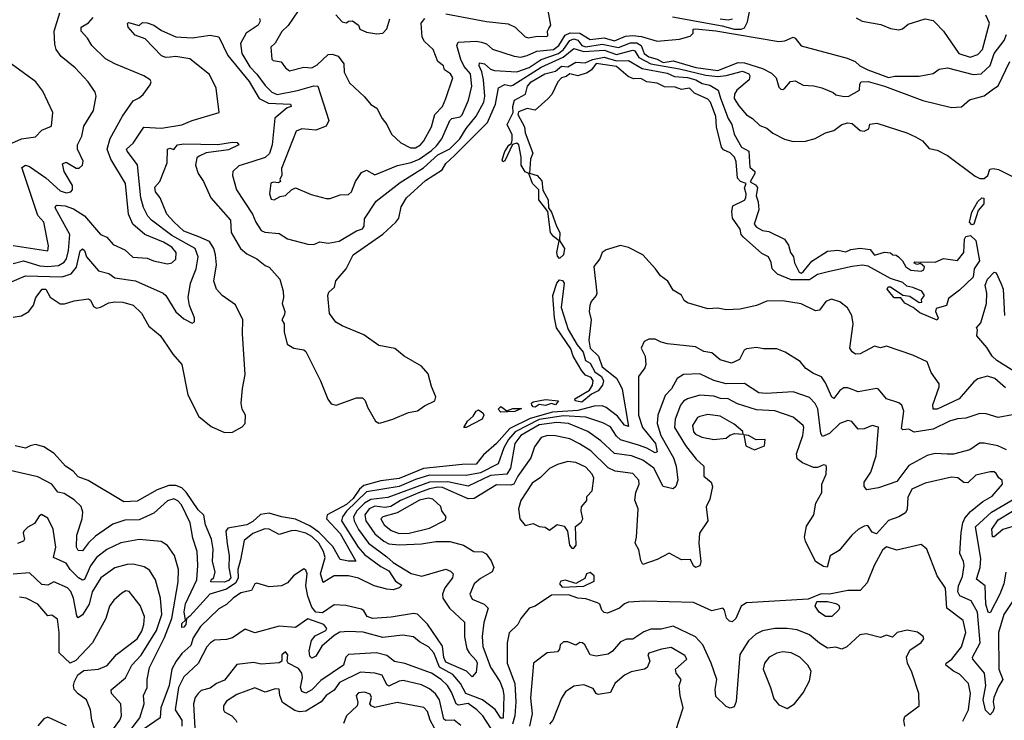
# Model space of a CAD drawing. Extents: x 1921360 to 2014538, y 768294 to 907744.
# Tile 69 of 256: x 1973276 to 1978125, y 780254 to 783701. Entities that reach past the tile are written whole.
import ezdxf

# ---------------------------------------------------------------- set-up
doc = ezdxf.new("R2010")
doc.units = 0

msp = doc.modelspace()

# ---------------------------------------------------------------- linework, layer by layer
at = {"layer": '0CON10XD'}
for points in [[(1975375, 783731.2), (1975575, 783692.2), (1975681.3, 783681.3), (1975716.4, 783665), (1975765, 783617.5), (1975782.3, 783612.3), (1975825, 783621.2), (1975871.7, 783618.3), (1975877, 783623), (1975876, 783645), (1975881.9, 783658.1), (1975892, 783675), (1975876, 783765)], [(1973245, 782589.8), (1973415, 782564.5), (1973418.3, 782588.3), (1973395.3, 782705), (1973365, 782738.6), (1973286.6, 782973.4), (1973305, 782985.4), (1973325, 782978.9), (1973405, 782923.2), (1973475, 782858.9), (1973505, 782848.9), (1973527.6, 782855), (1973536.1, 782865), (1973537.2, 782885), (1973495.2, 782955), (1973487.8, 782992.2), (1973505, 782999.8), (1973555, 782970.4), (1973568.8, 782971.2), (1973585.7, 782985), (1973589.6, 783005), (1973561.4, 783065), (1973560.6, 783085), (1973582, 783128), (1973591.9, 783178.1), (1973639.5, 783255), (1973653.1, 783325), (1973648.1, 783345), (1973613.1, 783395), (1973550, 783465), (1973480.7, 783520.7), (1973456.9, 783555), (1973449.7, 783580.3), (1973446.7, 783645), (1973473.4, 783735)], [(1974647.6, 783745), (1974597.8, 783672.2), (1974566.7, 783643.3), (1974535, 783586.7), (1974513.8, 783566.2), (1974518, 783508), (1974525, 783500.7), (1974563.5, 783493.5), (1974584.6, 783465), (1974605, 783449.2), (1974675, 783468.6), (1974715, 783464.6), (1974740.6, 783479.4), (1974795, 783530.3), (1974815, 783532.3), (1974845, 783521.8), (1974872, 783485), (1974874.1, 783444.1), (1974900.8, 783390.8), (1974975, 783322.5), (1975005, 783283.8), (1975035, 783266.2), (1975061.1, 783215), (1975084.4, 783185), (1975107.6, 783137.6), (1975153.8, 783095), (1975201.2, 783071.2), (1975225, 783071.5), (1975249.7, 783085), (1975267.1, 783105), (1975304.1, 783175), (1975321.2, 783235), (1975358, 783275), (1975375, 783312.9), (1975410, 783415), (1975397.1, 783435), (1975368.6, 783455), (1975363.3, 783475), (1975335, 783496.2), (1975311.9, 783555), (1975270.5, 783595), (1975258.5, 783615), (1975253.3, 783685), (1975272.3, 783707.7)], [(1974833.1, 783725), (1974865, 783691.5), (1974884.2, 783685.8), (1974897.5, 783695), (1974915.3, 783695.3), (1974944.2, 783675), (1974952, 783655), (1974985, 783639.6), (1975035, 783631.8), (1975064.3, 783635.7), (1975085, 783656.2), (1975099.2, 783705)], [(1976490.8, 783715), (1976735, 783670.7), (1976795.1, 783654.9), (1976829.4, 783655), (1976845, 783661.7), (1976859.7, 783690.3), (1976873.6, 783756.4)], [(1977395, 783711.3), (1977425, 783693.8), (1977517.6, 783677.6), (1977565, 783658), (1977605, 783652.3), (1977623.7, 783656.3), (1977650.9, 783679.1), (1977735, 783705.8), (1977775, 783698), (1977785, 783688), (1977826.2, 783645), (1977900.9, 783535), (1977956.9, 783516.9), (1977995, 783530.8), (1978018.1, 783555), (1978051.9, 783685), (1978033.7, 783723.7)], [(1973220, 782405), (1973305, 782441), (1973485, 782436.1), (1973529.3, 782450.7), (1973556.1, 782483.9), (1973575, 782564), (1973585, 782573.1), (1973595.5, 782565.5), (1973604.7, 782535), (1973665, 782465.3), (1973715, 782452.9), (1973745, 782430.8), (1973846.6, 782416.6), (1973982.5, 782355), (1973995.6, 782345), (1974045, 782264.3), (1974085, 782230), (1974125, 782207.5), (1974136.7, 782215), (1974136.7, 782235), (1974113.3, 782295), (1974105.4, 782335), (1974118.2, 782405), (1974144.8, 782475.2), (1974155.7, 782534.3), (1974141.2, 782575), (1974025, 782640.1), (1973925, 782714.8), (1973908.1, 782735), (1973886.8, 782776.8), (1973872.8, 782825), (1973856.8, 782986.8), (1973805, 783054.1), (1973802.5, 783065), (1973835, 783094.6), (1973887, 783173), (1973975, 783167), (1974075, 783184.2), (1974125, 783205.9), (1974258.8, 783245), (1974244.3, 783365), (1974211.1, 783431.1), (1974115, 783508.5), (1974045, 783521.2), (1974017.1, 783517.1), (1973995.6, 783515.6), (1973975, 783524.3), (1973895, 783607.5), (1973844.6, 783624.6), (1973810, 783665), (1973807.5, 783682.5), (1973813, 783687), (1973865, 783673.3), (1973882, 783688), (1973905, 783686.5), (1973937.8, 783675), (1973975, 783648.9), (1974045, 783617.3), (1974125, 783613), (1974215, 783625.7), (1974256.8, 783616.8), (1974302.2, 783525), (1974407.2, 783397.2), (1974455, 783314), (1974501.5, 783291.5), (1974610, 783285), (1974613.8, 783275), (1974592.9, 783267.1), (1974532.5, 783217.5), (1974519.9, 783085), (1974506.3, 783043.7), (1974485, 783023.6), (1974418.8, 783001.2), (1974355, 782982.7), (1974326.5, 782955), (1974324.6, 782935), (1974343.9, 782863.9), (1974423.1, 782745), (1974438.8, 782705), (1974465, 782664.5), (1974484.3, 782655.7), (1974555, 782650), (1974595, 782622.5), (1974695, 782596.4), (1974724.6, 782595.4), (1974755, 782608.9), (1974795, 782601.1), (1974849.2, 782610.8), (1974935, 782662.5), (1974965, 782672.2), (1974972.7, 782685), (1974975, 782721.4), (1975031.4, 782808.6), (1975149.5, 782900.5), (1975265, 782972.4), (1975335, 783035.7), (1975395, 783065.8), (1975444.4, 783114.4), (1975474.3, 783165.7), (1975523.7, 783226.3), (1975562.5, 783295), (1975566.6, 783325), (1975560.6, 783405), (1975552.4, 783445), (1975538.8, 783475), (1975540.8, 783489.2), (1975565, 783483.9), (1975595, 783458.4), (1975615, 783450.8), (1975725, 783445.4), (1975785, 783466.9), (1975845, 783504.9), (1975929, 783535), (1975954.1, 783555), (1975985, 783599.2), (1976005, 783606.8), (1976025, 783601.3), (1976045.2, 783575), (1976065, 783568.8), (1976145, 783581.2), (1976225, 783564.2), (1976285, 783588.4), (1976315, 783588.3), (1976336, 783575), (1976351.1, 783535), (1976375, 783518.5), (1976415, 783507.4), (1976445, 783491), (1976495, 783498.8), (1976605.5, 783465.5), (1976715, 783451.6), (1976815, 783491.3), (1976845, 783489.4), (1976935, 783461.4), (1976979.1, 783439.1), (1977001, 783415), (1977015, 783369.2), (1977025, 783359.4), (1977035, 783357.8), (1977045, 783364.4), (1977072.7, 783397.3), (1977095, 783400.5), (1977135, 783379.5), (1977186.5, 783376.5), (1977226.9, 783366.9), (1977282.7, 783342.7), (1977295, 783331.8), (1977337.1, 783322.9), (1977360, 783325), (1977412.5, 783355), (1977413.3, 783385), (1977420, 783395), (1977455, 783398), (1977534.4, 783375), (1977724.3, 783304.3), (1977865, 783270.2), (1977915, 783272.2), (1977953, 783307), (1978025, 783327.3), (1978071.4, 783361.4)], [(1973245, 782500.9), (1973295, 782515.2), (1973375, 782490.6), (1973415, 782486.8), (1973468.2, 782491.8), (1973495, 782507.9), (1973506.9, 782525), (1973517.6, 782565), (1973523.4, 782645), (1973451.1, 782775), (1973454, 782786), (1973461.3, 782788.7), (1973500.8, 782785), (1973541.5, 782771.5), (1973595, 782736), (1973675, 782644.2), (1973705, 782632), (1973737.1, 782595), (1973795, 782568.9), (1973833.4, 782533.4), (1973905, 782527.3), (1973935, 782514.2), (1974005, 782500.3), (1974025, 782505.3), (1974045, 782522.2), (1974047.7, 782555), (1974025, 782581.4), (1973985, 782606.1), (1973892.9, 782645), (1973833.6, 782695), (1973811.9, 782745), (1973797.2, 782895), (1973724.7, 783015), (1973706.4, 783063.6), (1973722.7, 783117.3), (1973783.2, 783226.8), (1973835, 783302.9), (1973865, 783317.5), (1973885, 783334.2), (1973919.4, 783380.6), (1973924.3, 783395), (1973919.4, 783405), (1973887.5, 783425), (1973744.2, 783484.2), (1973699.2, 783509.2), (1973631.2, 783575), (1973610.6, 783610.6), (1973578.5, 783645), (1973579.5, 783665), (1973614.5, 783685.5), (1973638.3, 783711.7)], [(1974456.7, 783706.7), (1974460.8, 783695), (1974450, 783675), (1974392.5, 783635), (1974364.2, 783585), (1974369.6, 783535), (1974409.8, 783470.3), (1974445, 783433.8), (1974485, 783376.9), (1974518.7, 783345), (1974543.6, 783333.6), (1974645, 783352.8), (1974725, 783376.1), (1974744, 783374), (1974799.5, 783205), (1974785, 783177.8), (1974735, 783157.5), (1974665, 783164.3), (1974637.5, 783152.5), (1974565, 782970), (1974567, 782937), (1974557.5, 782915), (1974560, 782905), (1974551.7, 782898.3), (1974525, 782902.5), (1974513, 782897), (1974505.8, 782845), (1974515, 782818.8), (1974530, 782815), (1974558.3, 782831.7), (1974585, 782836), (1974615, 782863.8), (1974635, 782873.3), (1974711.1, 782841.1), (1974785, 782822.1), (1974805, 782821.5), (1974855, 782840), (1974895, 782840.6), (1974911.1, 782855), (1974930.4, 782905), (1974960.3, 782949.7), (1974985, 782961.5), (1975025, 782937.8), (1975136.6, 782983.4), (1975205, 782998.3), (1975243.3, 783015), (1975305, 783057), (1975329, 783081), (1975354.4, 783115), (1975395, 783205.8), (1975405.2, 783214.8), (1975445, 783222.7), (1975455, 783233.7), (1975486.1, 783305), (1975503.3, 783375), (1975496.1, 783435), (1975465, 783471.4), (1975448.9, 783505), (1975428.4, 783575), (1975435, 783590.5), (1975525, 783595.7), (1975551.3, 783591.3), (1975575, 783582.1), (1975605, 783556.2), (1975711.3, 783521.3), (1975745, 783517.8), (1975775.4, 783525), (1975822.6, 783547.4), (1975905.3, 783554.7), (1975931.6, 783575), (1975962.2, 783625), (1975986.7, 783636.7), (1976035.5, 783635.5), (1976085, 783603.7), (1976155, 783611.6), (1976205, 783598.1), (1976260.3, 783619.7), (1976295, 783623.7), (1976338.8, 783618.8), (1976415, 783595.6), (1976525, 783605.8), (1976578.8, 783621.2), (1976592.5, 783635), (1976592.5, 783655), (1976604, 783656), (1976705, 783646.5), (1977015, 783594.9), (1977045, 783596.8), (1977085.2, 783615.3), (1977095, 783611.2), (1977125, 783573.6), (1977351.7, 783511.7), (1977390.8, 783495), (1977413.3, 783475), (1977452.9, 783455), (1977515, 783431.7), (1977555, 783417.1), (1977586.7, 783423.3), (1977705, 783423.6), (1977775, 783436.7), (1977805, 783457.3), (1977846, 783464), (1977971.8, 783431.8), (1978011.5, 783435), (1978055, 783475.8), (1978074.9, 783535), (1978125, 783599.2), (1978135, 783628.1)], [(1976725, 783705.1), (1976765, 783701), (1976786.9, 783705)], [(1975417, 783033), (1975580, 783195), (1975619.4, 783285), (1975635, 783366.2), (1975665, 783382.4), (1975695, 783375.8), (1975705, 783380), (1975845, 783467.6), (1975952.9, 783517.1), (1976005, 783559.1), (1976055, 783545.7), (1976155, 783552.1), (1976215, 783530.6), (1976295, 783552.3), (1976305, 783547.9), (1976324.9, 783514.9), (1976385, 783483.8), (1976525, 783460.2), (1976655, 783428.8), (1976715, 783421.6), (1976755, 783427.4), (1976835, 783447.8), (1976866.2, 783435), (1976872.7, 783425), (1976868.3, 783405), (1976807.6, 783355), (1976796.5, 783335), (1976795, 783313.6), (1976817.1, 783277.1), (1976855, 783233.8), (1976885.6, 783215.6), (1976921.4, 783181.4), (1976955, 783168.1), (1976985, 783143.1), (1977043.2, 783113.2), (1977085, 783102.3), (1977146.3, 783103.7), (1977193, 783117), (1977245, 783144), (1977285, 783156.7), (1977325, 783185.7), (1977355, 783194), (1977375, 783191.2), (1977415, 783156.7), (1977435, 783152.5), (1977457.5, 783165), (1977463, 783187), (1977496.9, 783193.1), (1977645.6, 783145), (1977687.9, 783125), (1977722.8, 783105), (1977755, 783066.9), (1977795, 783060.2), (1977845, 783033.4), (1977981.3, 782931.3), (1978005, 782920), (1978025, 782920.8), (1978044, 782935), (1978054.4, 782965.6), (1978070.8, 782969.2), (1978096.5, 782965), (1978175, 782925.2)], [(1973222.8, 783087.2), (1973285, 783115.3), (1973355, 783125.6), (1973385, 783158), (1973404.5, 783165.5), (1973432.5, 783177.5), (1973439.1, 783245), (1973389.8, 783349.8), (1973355.9, 783395.9), (1973234.8, 783484.8)], [(1977795, 782223.3), (1977708.8, 782258.8), (1977675.6, 782285.6), (1977635, 782305.8), (1977615, 782332.9), (1977583.3, 782333.3), (1977547.5, 782375), (1977552.5, 782387.5), (1977565, 782386.2), (1977625, 782346), (1977660.6, 782340.6), (1977705, 782310), (1977718.3, 782311.7), (1977717.5, 782325), (1977732.5, 782345), (1977718.8, 782365), (1977675, 782384.2), (1977645, 782389.6), (1977625, 782407.5), (1977565, 782428.2), (1977455, 782489.1), (1977425, 782493.8), (1977375, 782487.3), (1977265, 782463.1), (1977205, 782447.7), (1977165, 782421.3), (1977075, 782420.8), (1977008.5, 782448.5), (1976981.1, 782475), (1976976.8, 782506.8), (1976964.2, 782535), (1976931.4, 782551.4), (1976841.2, 782631.2), (1976829.6, 782645), (1976825, 782670.8), (1976787.3, 782725), (1976782.7, 782757.3), (1976788.6, 782785), (1976845, 782813.1), (1976852.9, 782825), (1976854.6, 782845), (1976845.3, 782874.7), (1976853.8, 782895), (1976826, 782906), (1976811.2, 782921.2), (1976805, 783002.5), (1976797.1, 783025), (1976775, 783045.8), (1976741.6, 783061.6), (1976732.9, 783075), (1976707.8, 783175), (1976705.2, 783225), (1976679, 783295), (1976665, 783309.8), (1976599.6, 783339.6), (1976575, 783363.8), (1976535, 783358.6), (1976505, 783370.2), (1976451.9, 783371.9), (1976415, 783389.3), (1976365, 783396.5), (1976335, 783411.5), (1976299.8, 783409.8), (1976272.6, 783422.6), (1976215, 783470.7), (1976115, 783485.7), (1976092.5, 783455), (1976070.4, 783439.6), (1976025, 783425.3), (1975985, 783435.5), (1975967.8, 783422.2), (1975944.2, 783415.8), (1975925.7, 783395), (1975896.9, 783333.1), (1975877.6, 783312.4), (1975815, 783256.4), (1975775, 783265.2), (1975732.7, 783247.3), (1975729.1, 783235), (1975762.2, 783175), (1975765.7, 783145), (1975802.7, 783045), (1975791.6, 783015), (1975786.4, 782946.4), (1975825, 782934.7), (1975847.7, 782907.7), (1975852.5, 782862.5), (1975878.4, 782815), (1975880, 782775), (1975895.3, 782755), (1975919.1, 782685), (1975936, 782655), (1975935.4, 782615.4), (1975958.6, 782575), (1975955, 782544.6), (1975935, 782525.6), (1975925, 782538.1), (1975921.1, 782555), (1975933, 782613), (1975905, 782634.1), (1975891.1, 782655), (1975877, 782757), (1975832.2, 782815), (1975832.4, 782865), (1975802.4, 782895), (1975783.8, 782943.8), (1975765, 782952.5), (1975745.8, 782985), (1975745.2, 783024.8), (1975733.9, 783085), (1975725, 783094.6), (1975702.5, 783087.5), (1975665, 783007.5), (1975655, 783001.4), (1975651.7, 783011.7), (1975665, 783052.5), (1975685, 783084.4), (1975697.5, 783092.5), (1975702.1, 783107.9), (1975702, 783135), (1975676.7, 783185), (1975705.8, 783245), (1975704.6, 783275), (1975712.8, 783305), (1975767.2, 783335), (1975777, 783375), (1975795, 783395.8), (1975861.8, 783435), (1975915, 783448.1), (1975945, 783473), (1975975, 783470.3), (1976015, 783493), (1976060.9, 783489.1), (1976096.7, 783505), (1976155, 783516.7), (1976215, 783499.1), (1976275, 783501.5), (1976341.9, 783461.9), (1976465, 783439.1), (1976501.7, 783421.7), (1976565, 783417.1), (1976606.5, 783405), (1976637, 783387), (1976675, 783379.1), (1976715.5, 783355.5), (1976727.4, 783315), (1976764.9, 783214.9), (1976783.2, 783185), (1976795, 783137.7), (1976830.9, 783075), (1976867.1, 783055), (1976871.5, 782975), (1976896.2, 782955), (1976896.2, 782943.8), (1976874, 782904), (1976899.3, 782889.3), (1976908.9, 782875), (1976903.6, 782835), (1976913.5, 782805), (1976916.7, 782765), (1976892.9, 782695), (1976905, 782680.8), (1976934.7, 782664.7), (1976965, 782659.6), (1977041.8, 782621.8), (1977061.9, 782591.9), (1977072, 782555), (1977086.5, 782535), (1977091.2, 782505), (1977115, 782459.5), (1977125, 782453.8), (1977135, 782460.4), (1977177.3, 782512.7), (1977255, 782561.9), (1977305, 782567.5), (1977345, 782558.8), (1977369.3, 782570.7), (1977415, 782577.5), (1977465, 782571.2), (1977485, 782543.5), (1977535, 782558), (1977563.8, 782553.8), (1977576.2, 782543.8), (1977592.5, 782542.5), (1977603.9, 782533.9), (1977624.3, 782514.3), (1977640.8, 782485), (1977665, 782468.6), (1977716.2, 782463.8), (1977728.8, 782471.2), (1977732.5, 782485), (1977711.7, 782501.7), (1977695, 782497.5), (1977680, 782505), (1977685, 782510), (1977785, 782507.5), (1977825, 782526.2), (1977895, 782516.7), (1977926, 782555), (1977928.6, 782621.4), (1977935.2, 782634.8), (1977959, 782639), (1977984.2, 782615), (1978003.3, 782515), (1977977.2, 782475), (1977971.9, 782435), (1977905, 782370.2), (1977850.7, 782329.3), (1977840, 782295), (1977790, 782280), (1977786.7, 782265), (1977800, 782235), (1977795, 782223.3)], [(1978071.4, 783361.4), (1978095, 783376.6), (1978152.3, 783495)], [(1973245, 782236.9), (1973285, 782243.5), (1973321.4, 782265), (1973344.1, 782295.9), (1973355.5, 782335), (1973386.7, 782375), (1973405.6, 782375), (1973426.2, 782336.2), (1973475, 782303.3), (1973497.4, 782302.6), (1973545, 782318.6), (1973615, 782327.1), (1973625, 782322), (1973640.3, 782290.3), (1973655, 782282.2), (1973675, 782286.4), (1973715, 782307.9), (1973745, 782312.9), (1973785, 782311.5), (1973835, 782296.7), (1973876.7, 782256.7), (1973912.9, 782192.9), (1973967.6, 782147.6), (1974004.8, 782094.8), (1974030.6, 782055), (1974074.3, 782005), (1974104.8, 781855), (1974159.1, 781749.2), (1974218.9, 781698.9), (1974285, 781670), (1974325, 781670.8), (1974372.7, 781697.3), (1974386.1, 781713.9), (1974388.4, 781755), (1974372.5, 781785), (1974367.8, 781815), (1974372.9, 781887.1), (1974386.2, 781955), (1974374.4, 782155), (1974375.8, 782225), (1974338.7, 782298.7), (1974273.6, 782343.6), (1974246.2, 782375), (1974232.3, 782415), (1974244.8, 782495), (1974241.2, 782545), (1974232.6, 782575), (1974210.5, 782610.5), (1974157.9, 782632.1), (1974085, 782660.9), (1974035, 782707.5), (1974001.6, 782745), (1973968.9, 782825), (1973944.6, 782855), (1973942.7, 782877.2), (1973966, 782905), (1974002.7, 782997.3), (1974003.6, 783065), (1974015, 783068.6), (1974035, 783063.1), (1974054.2, 783085), (1974085, 783090), (1974252.8, 783087.2), (1974325, 783099.6), (1974347.5, 783097.5), (1974356.2, 783085), (1974305, 783061.3), (1974194.5, 783045.5), (1974160, 783030), (1974148.8, 783021.2), (1974141.4, 782985), (1974155.4, 782945.4), (1974181.4, 782905), (1974217.5, 782825), (1974314.4, 782715), (1974318, 782655), (1974364.6, 782575), (1974395, 782549.3), (1974445, 782525.4), (1974485, 782491.9), (1974505, 782483.3), (1974556.9, 782425), (1974573.6, 782365), (1974575.4, 782335), (1974568.6, 782305), (1974582.9, 782265), (1974580.8, 782249.2), (1974566.7, 782225), (1974578, 782205), (1974578.8, 782165), (1974593.8, 782105), (1974626.7, 782085), (1974675, 782077.3), (1974685, 782069.1), (1974758.3, 781925), (1974793.7, 781833.7), (1974810.8, 781810.8), (1974835, 781804.3), (1974935, 781841), (1974965, 781841.2), (1974978.2, 781828.2), (1974989.2, 781795), (1975029.2, 781725), (1975045, 781716.6), (1975055, 781718.1), (1975113.5, 781735), (1975191, 781769), (1975235, 781776), (1975269.2, 781800.8), (1975320.9, 781825), (1975325.4, 781845), (1975305, 781896.2), (1975288.5, 781958.5), (1975255, 781995.6), (1975170, 782045), (1975123, 782083), (1975045, 782097.7), (1974970.7, 782150.7), (1974864.2, 782194.2), (1974833.6, 782213.6), (1974801.8, 782255), (1974794.6, 782345), (1974799.5, 782360.5), (1974826.7, 782385), (1974833.1, 782416.9), (1974884.5, 782475), (1974918.7, 782545), (1975065, 782646.8), (1975128, 782705), (1975143.3, 782725), (1975155, 782780.8), (1975180.9, 782825), (1975275, 782910.3), (1975356.8, 782963.2), (1975375, 782994.5), (1975417, 783033)], [(1977965, 782691.8), (1977953.4, 782705), (1977964.8, 782755), (1977995, 782807.6), (1978015, 782825.3), (1978023.6, 782823.6), (1978023.8, 782795), (1977996.8, 782763.2), (1977975, 782695.5), (1977965, 782691.8)], [(1978130.3, 781890.3), (1978079.1, 781935), (1978042.6, 781947.4), (1977995, 781933.3), (1977975, 781920), (1977903.3, 781835), (1977795, 781784.7), (1977775, 781784.4), (1977773.1, 781806.9), (1977804.5, 781895), (1977805, 781910), (1977764.6, 781964.6), (1977745, 782018.5), (1977675, 782050), (1977545, 782094.5), (1977515, 782087.1), (1977485, 782094.7), (1977415, 782056.9), (1977392.2, 782055), (1977375, 782066.2), (1977364.7, 782085), (1977380.3, 782205), (1977374.7, 782245), (1977353.4, 782283.4), (1977315, 782312.9), (1977274.5, 782325.5), (1977245.8, 782315), (1977215, 782272.5), (1977195, 782268.1), (1977125, 782303.8), (1977032.1, 782317.9), (1976955, 782316.9), (1976905, 782294.4), (1976825, 782277.5), (1976755, 782273.8), (1976715, 782281.9), (1976665, 782278.9), (1976565, 782308.8), (1976549.3, 782319.3), (1976535, 782345.5), (1976495, 782370), (1976468.2, 782415), (1976431.2, 782441.2), (1976408.1, 782475), (1976344.2, 782545), (1976275, 782580.5), (1976235, 782589.5), (1976165, 782568.5), (1976145, 782555.6), (1976132.7, 782525), (1976103.9, 782486.1), (1976117.8, 782355), (1976116, 782344), (1976089.8, 782315), (1976083.9, 782295), (1976081.3, 782265), (1976091.2, 782225), (1976079.6, 782125), (1976086.3, 782085), (1976126.9, 782045), (1976145, 781993.3), (1976215, 781937.3), (1976234.1, 781905), (1976242.8, 781882.8), (1976275, 781700), (1976255, 781705.8), (1976219.7, 781749.7), (1976165, 781793), (1976145, 781800.9), (1976105, 781799.8), (1976025, 781778.9), (1975900.6, 781769.5), (1975791, 781739), (1975690.2, 781689.8), (1975625, 781616.6), (1975560.5, 781559.5), (1975525, 781514.2), (1975455, 781512.6), (1975265, 781492.9), (1975145, 781444), (1975055, 781432.8), (1974971, 781409), (1974949.2, 781390.8), (1974918.5, 781345), (1974885, 781315.3), (1974790.2, 781265), (1974786.6, 781245), (1974855, 781172.7), (1974932.5, 781037.5), (1974895, 781036), (1974855, 781045.5), (1974818.2, 781108.2), (1974749.2, 781179.2), (1974705, 781210.8), (1974635, 781244), (1974565, 781255.2), (1974505, 781273.5), (1974463, 781267), (1974425, 781231.2), (1974395.5, 781215.5), (1974301.1, 781198.9), (1974291.7, 781185), (1974297.5, 781122.5), (1974307.7, 781065), (1974305.9, 781005), (1974315.7, 780955), (1974305, 780941.7), (1974285, 780933.3), (1974218, 780935), (1974219.4, 780945), (1974232.9, 780957.1), (1974239, 780985), (1974226.2, 781035), (1974229.1, 781095), (1974221.1, 781145), (1974192.1, 781215), (1974182.6, 781262.6), (1974155, 781289.1), (1974096.4, 781376.4), (1974075, 781397.3), (1974045, 781409.3), (1974011.4, 781408.6), (1973953, 781387), (1973855, 781331.6), (1973788.8, 781328.8), (1973613.6, 781433.6), (1973565, 781451.1), (1973540.2, 781480.2), (1973502.5, 781505), (1973446, 781566), (1973395, 781600), (1973355, 781610.6), (1973328, 781605), (1973305, 781593.1), (1973254.2, 781604.2)], [(1978190.3, 781960.3), (1978087.4, 782025), (1978064.6, 782045), (1978038.5, 782088.5), (1977990, 782145), (1977992.5, 782175), (1977987.5, 782185), (1978010, 782210), (1978036.9, 782305), (1978038.8, 782355), (1978031.1, 782395), (1978041.8, 782425), (1978075, 782458.6), (1978085, 782455.8), (1978108.6, 782405), (1978120.2, 782375), (1978126.3, 782246.3)], [(1976045, 781820), (1976011.4, 781825), (1976009.5, 781835), (1976081.7, 781878.3), (1976097.5, 781902.5), (1976100, 781925), (1976091.2, 781941.2), (1976062.7, 781952.7), (1976043.8, 781973.8), (1976002.6, 782045), (1975991, 782081), (1975920.2, 782185), (1975910.3, 782235), (1975901.9, 782345), (1975920.9, 782405), (1975935, 782420.8), (1975948.7, 782418.7), (1975957, 782405), (1975942.4, 782285), (1975976.8, 782176.8), (1976021.3, 782101.3), (1976051.9, 782065), (1976062.5, 782025), (1976085, 782010.9), (1976108.4, 781968.4), (1976141.4, 781945), (1976150.7, 781925), (1976146.5, 781903.5), (1976125.2, 781875), (1976092.1, 781857.9), (1976045, 781820)], [(1978165, 781756.7), (1978094.1, 781744.1), (1978035, 781761.2), (1978005, 781762.9), (1977935, 781740.5), (1977895, 781737.9), (1977855, 781725.3), (1977775, 781686.9), (1977681.5, 781671.5), (1977655, 781685.7), (1977625, 781682.5), (1977619.2, 781689.2), (1977630.3, 781775), (1977621.1, 781805), (1977605, 781816.6), (1977545.7, 781835), (1977505, 781882.5), (1977495, 781886.7), (1977405, 781870.9), (1977355, 781890), (1977335, 781889.5), (1977315, 781876.7), (1977285, 781836.9), (1977275, 781844.3), (1977245, 781914.7), (1977225, 781944.5), (1977185, 781960), (1977147.1, 781985), (1977119.8, 782019.8), (1977045.4, 782065.4), (1977005, 782082), (1976938.8, 782081.2), (1976905, 782088.1), (1976855, 782081.6), (1976844.1, 782075), (1976821.2, 782028.8), (1976781.7, 782011.7), (1976725, 782027.3), (1976685, 782061.9), (1976645, 782069.4), (1976605, 782090.8), (1976467, 782107), (1976435, 782113.8), (1976405, 782130), (1976375, 782129.2), (1976352.3, 782117.7), (1976337.5, 782085), (1976356.4, 782045), (1976359.5, 782005), (1976355, 781988.8), (1976322.9, 781945), (1976323.1, 781755), (1976343.9, 781693.9), (1976407.1, 781615), (1976416.1, 781575), (1976405, 781570), (1976365, 781592.7), (1976323, 781607), (1976235, 781634.1), (1976215, 781652.6), (1976185, 781698.6), (1976148, 781718), (1976065, 781745.6), (1975955, 781752.6), (1975835, 781733.3), (1975716.7, 781673.3), (1975683, 781635), (1975660.1, 781595), (1975632.4, 781515), (1975545, 781470.8), (1975475, 781458.5), (1975295, 781460), (1975225, 781439.3), (1975145, 781403.8), (1974985, 781377.5), (1974885, 781282.2), (1974865.7, 781255), (1974861.8, 781235), (1974944, 781105), (1974975, 781069.7), (1975055, 781010.2), (1975095, 780989.7), (1975127.8, 780937.8), (1975158.1, 780918.1), (1975145.8, 780905), (1975115, 780895.3), (1975085, 780898.2), (1975022.7, 780915), (1974945, 780952.7), (1974895, 780964.8), (1974824.8, 780965.2), (1974771.4, 780931.4), (1974758.1, 780975), (1974780.9, 781055), (1974773, 781085), (1974749.3, 781125), (1974715, 781158.1), (1974685, 781174.3), (1974635, 781187), (1974613.2, 781186.8), (1974555, 781168.4), (1974505, 781194.7), (1974484.3, 781195.7), (1974425, 781172.9), (1974382, 781138), (1974363.6, 781043.6), (1974351, 780995), (1974351.8, 780955), (1974340.2, 780929.8), (1974295, 780899.7), (1974212.7, 780875), (1974115, 780765.7), (1974097.1, 780752.9), (1974094.1, 780725), (1974085, 780711.2), (1974075, 780710.8), (1974075, 780730), (1974093.6, 780746.4), (1974086.8, 780786.8), (1974092.9, 780827.1), (1974148.7, 780945), (1974153, 781015), (1974150.5, 781085), (1974129.6, 781149.6), (1974115.8, 781225), (1974073.5, 781313.5), (1974055, 781333.8), (1974035, 781343.2), (1974005, 781333.8), (1973937.2, 781272.8), (1973865, 781240.9), (1973795, 781238.4), (1973735, 781219.4), (1973650.1, 781159.9), (1973615, 781127.7), (1973585, 781086.9), (1973565, 781090), (1973556.9, 781105), (1973557.3, 781165), (1973584.7, 781245), (1973587.4, 781277.4), (1973578.5, 781305), (1973545, 781338.5), (1973495, 781370.3), (1973465, 781375.8), (1973435, 781415.8), (1973365, 781452.2), (1973215, 781485.5)], [(1978135, 781584.7), (1978093.7, 781603.7), (1978025, 781617.6), (1978002.3, 781617.7), (1977955, 781584.3), (1977875, 781563.8), (1977843.9, 781563.8), (1977785, 781566.4), (1977745, 781556.7), (1977655, 781507.5), (1977595, 781428.5), (1977505, 781398), (1977448.5, 781388.5), (1977435, 781403.8), (1977434.7, 781425), (1977467.1, 781475), (1977493.8, 781555), (1977505, 781695.5), (1977475, 781704.3), (1977435, 781688.2), (1977405, 781686.5), (1977374.6, 781724.6), (1977355, 781728.5), (1977315.6, 781714.4), (1977265, 781664.7), (1977229.8, 781649.8), (1977220.8, 781665), (1977206.9, 781786.9), (1977193.1, 781813.1), (1977165, 781842.9), (1977085, 781870), (1976951.9, 781861.9), (1976916.7, 781865), (1976845, 781911.8), (1976755, 781909.3), (1976695.1, 781925.1), (1976625, 781958.1), (1976545.3, 781954.7), (1976513.7, 781936.3), (1976485.7, 781885), (1976455, 781852.3), (1976418.2, 781755), (1976415.2, 781715), (1976433.6, 781655), (1976495.2, 781545), (1976509.8, 781505), (1976517, 781435), (1976507.7, 781405), (1976495, 781392.1), (1976444.8, 781404.8), (1976399, 781495), (1976344.3, 781534.3), (1976289.2, 781555), (1976205, 781566.3), (1976138.7, 781628.7), (1976074.1, 781674.1), (1975978.2, 781715), (1975920.7, 781719.3), (1975835, 781707.6), (1975744.6, 781655), (1975714, 781615), (1975694.1, 781495), (1975675.6, 781464.4), (1975595, 781458.6), (1975485, 781405.4), (1975385, 781427), (1975295, 781425.6), (1975089.5, 781350.5), (1975005, 781340.3), (1974975, 781321.7), (1974937, 781285), (1974921, 781255), (1974922.7, 781235), (1974945, 781192.3), (1974994.4, 781125), (1975085, 781058.5), (1975115, 781029.4), (1975204.6, 780975.4), (1975256.7, 780963.3), (1975375, 780997.1), (1975398.1, 780988.1), (1975410.6, 780975), (1975407.1, 780955), (1975369.3, 780905), (1975359.1, 780875), (1975359.7, 780855), (1975393.1, 780805), (1975466.2, 780736.2), (1975466.1, 780665), (1975478.1, 780605), (1975489.2, 780585), (1975525, 780548.4), (1975529.4, 780535), (1975525, 780490), (1975505, 780467.1), (1975475.9, 780495.9), (1975375, 780539), (1975365, 780561.9), (1975357.9, 780617.9), (1975285, 780727.3), (1975235, 780775.5), (1975215, 780778.4), (1975105, 780761.2), (1975014.4, 780754.4), (1974986.9, 780765), (1974971.5, 780791.5), (1974959.8, 780799.8), (1974881.7, 780818.3), (1974825, 780821.9), (1974768.1, 780781.9), (1974735, 780786.5), (1974715, 780810.2), (1974694.8, 780865.2), (1974686.2, 780915), (1974692.1, 780975), (1974685, 780992.5), (1974675, 780999.2), (1974625.4, 780964.6), (1974595, 780930.8), (1974565, 780915.8), (1974505, 780910.8), (1974445, 780928.2), (1974435, 780925.6), (1974417.2, 780892.8), (1974365, 780881), (1974327.3, 780855), (1974295, 780822.7), (1974257.4, 780802.6), (1974166.8, 780715), (1974131.2, 780658.8), (1974118.4, 780621.6), (1974075, 780581.8), (1974046.6, 780545), (1974026.2, 780505), (1974013.2, 780425), (1973972.3, 780315), (1973967.7, 780265), (1973888.9, 780211.1)], [(1978165, 780838.5), (1978123, 780775), (1978097.2, 780685), (1978098.8, 780505), (1978118.5, 780455), (1978094.2, 780415.8), (1978073.6, 780365), (1978069.6, 780345), (1978074.7, 780315), (1978069.3, 780295), (1978055, 780281.1), (1978032.8, 780302.8), (1978021.4, 780355), (1978034.1, 780425), (1978027.7, 780485), (1977970, 780555), (1977967.8, 780565), (1978006.7, 780635), (1977993.2, 780785), (1977962.2, 780842.2), (1977906.7, 780866.7), (1977895.7, 780885), (1977899.6, 780915), (1977918.6, 780961.4), (1977927.5, 781015), (1977924.7, 781035), (1977905.7, 781075), (1977911.9, 781178.1), (1977920.7, 781225), (1977931.4, 781248.6), (1977958.5, 781281.5), (1978019.1, 781330.9), (1978065, 781356.9), (1978116.7, 781415), (1978115, 781433.3), (1978097.5, 781447.5), (1978085, 781468.8), (1978075, 781476), (1978055, 781477.1), (1977985, 781460), (1977945, 781422.5), (1977925, 781423.3), (1977896.7, 781446.7), (1977865, 781449.6), (1977735, 781421.2), (1977669.2, 781390.8), (1977649.2, 781350.8), (1977647.1, 781292.9), (1977638.1, 781275), (1977605.8, 781255), (1977555, 781236.2), (1977495, 781171.4), (1977475, 781179.2), (1977452.2, 781212.2), (1977435, 781209.3), (1977405, 781192.2), (1977373.6, 781165), (1977311.2, 781088.8), (1977267, 781063), (1977252, 781008), (1977235, 781010.5), (1977194.7, 781034.7), (1977146.3, 781135), (1977141.9, 781155), (1977151.5, 781208.5), (1977186.7, 781265), (1977197.5, 781322.5), (1977226, 781375), (1977226, 781415), (1977247.5, 781465), (1977249.7, 781499.7), (1977247.3, 781507.3), (1977235, 781510.8), (1977205, 781497.8), (1977185, 781497.7), (1977131.2, 781521.2), (1977105, 781540), (1977102.3, 781565), (1977132.9, 781655), (1977138.3, 781695), (1977134.7, 781705), (1977085.6, 781745.6), (1976995, 781777.3), (1976905, 781782.1), (1976811.2, 781811.2), (1976765.8, 781835.8), (1976727.9, 781837.9), (1976695, 781848.1), (1976625, 781854.4), (1976565, 781835.3), (1976545, 781823.4), (1976530.5, 781805), (1976503.7, 781736.3), (1976501.6, 781695), (1976555.9, 781605.9), (1976608.3, 781538.3), (1976646, 781505), (1976646, 781455), (1976681.9, 781425), (1976688.1, 781405), (1976675, 781342.5), (1976656.6, 781303.4), (1976664.6, 781235), (1976623.3, 781175), (1976620.4, 781125), (1976630.6, 781035), (1976625.7, 781014.3), (1976605, 781006.2), (1976595, 781013.3), (1976580, 781045), (1976535, 781044.1), (1976475, 781075.6), (1976415, 781044.6), (1976345, 781020), (1976335, 781040), (1976325, 781093.3), (1976307.5, 781125), (1976314.6, 781155), (1976322.3, 781295), (1976306.3, 781336.3), (1976310.8, 781375), (1976327.3, 781415), (1976324.5, 781435), (1976295, 781468.2), (1976209.4, 781479.4), (1976175, 781495.8), (1976089.6, 781579.6), (1976033.5, 781613.4), (1975985, 781638.4), (1975915, 781654.1), (1975875.3, 781654.7), (1975844.8, 781645.2), (1975811.2, 781598.8), (1975794, 781545), (1975728.8, 781455), (1975709.7, 781415), (1975695, 781410.6), (1975625, 781413.2), (1975515, 781344.4), (1975485, 781344.2), (1975358.7, 781398.7), (1975335, 781400.4), (1975295, 781393.5), (1975245, 781374), (1975152.2, 781335), (1975104.2, 781305.8), (1975075, 781301.3), (1975025, 781306.7), (1974997.8, 781295), (1974976.5, 781265), (1974981.3, 781235), (1975025, 781171.1), (1975068.9, 781135), (1975095, 781122.3), (1975145, 781116.6), (1975255, 781122.8), (1975325, 781134.1), (1975394.2, 781134.2), (1975462, 781115), (1975513.3, 781085), (1975555, 781081.9), (1975573.1, 781073.1), (1975598.3, 781038.3), (1975610.6, 781005), (1975603.3, 780985), (1975545, 780951.8), (1975514.6, 780925), (1975493.8, 780875), (1975505, 780850.5), (1975563.1, 780825), (1975583.3, 780805), (1975562.4, 780735), (1975554.2, 780665.8), (1975557.2, 780617.2), (1975595.2, 780515), (1975640.9, 780445), (1975655, 780406.9), (1975661.2, 780375), (1975656.5, 780263.5), (1975645, 780264.5), (1975617.3, 780307.3), (1975555.2, 780355), (1975473.4, 780385), (1975447.7, 780435), (1975408.9, 780478.9), (1975344, 780515), (1975315.2, 780585), (1975290.2, 780615), (1975245, 780639), (1975215, 780663.8), (1975162, 780672), (1975065, 780661.6), (1974967.1, 780687.1), (1974895, 780691), (1974853.4, 780686.6), (1974825, 780671.2), (1974765, 780618.3), (1974735, 780570), (1974715, 780559.5), (1974705, 780568.6), (1974702.3, 780595), (1974714.2, 780645.8), (1974731.2, 780668.8), (1974784.3, 780695), (1974788.6, 780705), (1974774.2, 780725), (1974695, 780752.5), (1974635, 780710.4), (1974555, 780717.1), (1974435, 780684.8), (1974387.2, 780702.8), (1974325, 780659.5), (1974295, 780651.1), (1974235, 780648.2), (1974215.5, 780635), (1974198.1, 780615), (1974155, 780532.5), (1974085, 780467.6), (1974058.1, 780415), (1974042.3, 780305), (1974075.2, 780255), (1974075.5, 780225)], [(1975815, 781794.2), (1975805, 781795.8), (1975798.1, 781805), (1975797.5, 781815), (1975805, 781820.6), (1975865, 781831.7), (1975929.2, 781825), (1975915, 781806.5), (1975895, 781812.3), (1975865, 781802.3), (1975835, 781808.1), (1975815, 781794.2)], [(1975475, 781694.7), (1975463.8, 781695), (1975482.1, 781725), (1975509.8, 781750.2), (1975525, 781775.6), (1975535, 781781.2), (1975556.5, 781766.5), (1975562.1, 781755), (1975554.6, 781735), (1975475, 781694.7)], [(1975645, 781770.7), (1975632.1, 781785), (1975645, 781797.1), (1975675, 781776.7), (1975705, 781787.7), (1975747.7, 781787.7), (1975715, 781773.4), (1975645, 781770.7)], [(1976695, 781636), (1976755, 781642.5), (1976772.9, 781657.1), (1976795.7, 781664.3), (1976838.3, 781661.7), (1976838, 781675), (1976795, 781711.5), (1976725, 781750), (1976665, 781758.4), (1976625, 781748.2), (1976615, 781743.1), (1976588.9, 781705), (1976595, 781673.9), (1976605, 781662), (1976635, 781646.4), (1976695, 781636)], [(1976895, 781584.6), (1976944, 781605), (1976947.5, 781635), (1976903.9, 781633.9), (1976865, 781656), (1976841.7, 781658.3), (1976852.9, 781605), (1976895, 781584.6)], [(1976005, 781101.2), (1976016.1, 781116.1), (1976013, 781207), (1976041.7, 781228.3), (1976050, 781245), (1976041.2, 781285), (1976043.6, 781303.6), (1976068.8, 781335), (1976068.8, 781355), (1976095, 781383.3), (1976104.2, 781445), (1976096.2, 781465), (1976065, 781499), (1976015, 781521.8), (1975975, 781526.9), (1975925, 781513.2), (1975885, 781492.7), (1975841.1, 781448.9), (1975799.4, 781420.6), (1975744.7, 781335), (1975733.5, 781295), (1975739.3, 781245), (1975765, 781211.9), (1975805, 781222), (1975835, 781208.1), (1975864.5, 781204.5), (1975885, 781190), (1975923, 781217), (1975958.3, 781208.3), (1975973.8, 781183.8), (1975984.2, 781115), (1975995, 781101.2), (1976005, 781101.2)], [(1975145, 781172.2), (1975195, 781174.5), (1975295, 781198.8), (1975371.7, 781238.3), (1975376, 781255), (1975355.7, 781285), (1975350.6, 781305), (1975311.5, 781341.5), (1975287.2, 781347.2), (1975245, 781336.5), (1975135, 781274.6), (1975064.9, 781255.1), (1975055.3, 781245), (1975071, 781215), (1975105, 781187.9), (1975145, 781172.2)], [(1978132.9, 780982.9), (1978122.6, 780925), (1978103, 780875), (1978055, 780781.8), (1978045, 780785.8), (1978034.4, 780825), (1978030.6, 780915), (1977988.3, 780948.3), (1978006.1, 781005), (1978009.5, 781049.5), (1977983.4, 781205), (1978061.8, 781278.2), (1978205, 781361.1)], [(1973790.8, 780165), (1973868.6, 780265), (1973889.1, 780335), (1973886.6, 780375), (1973903.6, 780415), (1973903.9, 780455), (1973915, 780513.3), (1973989.4, 780660.6), (1974025.3, 780754.7), (1974057.6, 780935), (1974058.2, 780995), (1974038.5, 781065), (1974005, 781114.4), (1973973.2, 781133.2), (1973865, 781143.2), (1973775, 781126.2), (1973705, 781093.7), (1973655.4, 781054.6), (1973625.7, 781014.3), (1973595, 780947.2), (1973585, 780943.1), (1973565.3, 780955), (1973525, 780995.3), (1973505, 781027.2), (1973443.3, 781055), (1973454.7, 781105), (1973440.9, 781195), (1973415, 781248), (1973384.4, 781265.6), (1973371.7, 781258.3), (1973348.7, 781221.3), (1973316.2, 781203.8), (1973297.5, 781185), (1973293.6, 781175), (1973300.4, 781145), (1973295.5, 781135), (1973265, 781123.6)], [(1978195, 781215.5), (1978117.8, 781192.2), (1978075, 781155.7), (1978066.2, 781156.2), (1978063.9, 781195), (1978095, 781240.9), (1978165, 781283)], [(1977920.5, 780249.5), (1977948, 780305), (1977958.4, 780385), (1977947.9, 780435), (1977905, 780480.9), (1977874.4, 780495), (1977837.8, 780525), (1977838.1, 780535), (1977865.8, 780554.2), (1977915, 780614.6), (1977935.8, 780685), (1977922.5, 780745), (1977842.5, 780805), (1977835, 780903.8), (1977795, 780964.2), (1977743.7, 781095), (1977715, 781119.5), (1977595, 781091.2), (1977545, 781107.9), (1977525, 781090.8), (1977483.4, 781015), (1977449.5, 780930.5), (1977415, 780893.1), (1977355, 780892.9), (1977265, 780873.6), (1977223.9, 780876.1), (1977159.5, 780850.5), (1976855, 780831.4), (1976829.5, 780815), (1976802.5, 780755), (1976785, 780737.8), (1976771.4, 780741.4), (1976756.4, 780756.4), (1976747.3, 780795), (1976738.8, 780805), (1976685, 780792.2), (1976595, 780832.5), (1976355, 780840.6), (1976274.7, 780835.3), (1976255, 780827.5), (1976230, 780805), (1976170.9, 780780.9), (1976154.4, 780784.4), (1976142.5, 780795), (1976132.5, 780825), (1976122, 780832), (1976065, 780852.1), (1976025, 780854.5), (1975978.5, 780871.5), (1975895, 780868.8), (1975815, 780815.6), (1975785, 780805.5), (1975744.1, 780755), (1975729.7, 780725), (1975686.6, 780683.4), (1975677.2, 780635), (1975676.2, 780535), (1975715.2, 780434.8), (1975719.7, 780345), (1975714.2, 780275), (1975703.9, 780235)], [(1973696.7, 780155), (1973769.6, 780255), (1973777.1, 780275), (1973775.3, 780335), (1973728.1, 780385), (1973726.6, 780403.4), (1973796.9, 780463.1), (1973828, 780525), (1973875.1, 780574.9), (1973950, 780695), (1973976.7, 780775), (1973969.1, 780855), (1973945.2, 780945.2), (1973915, 780992.2), (1973889.5, 781009.5), (1973835, 781021.4), (1973805, 781020.3), (1973745.6, 781004.4), (1973676.1, 780955), (1973633, 780885), (1973618.4, 780825), (1973585, 780772.9), (1973565, 780758.2), (1973558, 780768), (1973542.1, 780855), (1973528.2, 780888.2), (1973511.2, 780905), (1973445, 780935.5), (1973415, 780919.4), (1973385, 780921.4), (1973325, 780978.8), (1973245, 780972.2)], [(1975948.3, 780908.3), (1976055, 780914.2), (1976105, 780937.5), (1976105.8, 780965), (1976085, 780981.2), (1976067.5, 780975), (1976059.2, 780950.8), (1976015, 780927.5), (1975965, 780943.3), (1975941.7, 780938.3), (1975934.2, 780925), (1975948.3, 780908.3)], [(1973652.5, 780182.5), (1973632.1, 780255), (1973625.8, 780305.8), (1973606.2, 780355), (1973563.7, 780383.7), (1973545.5, 780405), (1973541.5, 780425), (1973545.6, 780445), (1973562.7, 780477.3), (1973591.8, 780498.2), (1973665, 780505.4), (1973707.5, 780522.5), (1973753.4, 780576.6), (1973855.6, 780654.4), (1973878.1, 780691.9), (1973888.4, 780725), (1973891.2, 780765), (1973869, 780819), (1973815, 780886.9), (1973799.7, 780890.3), (1973779.3, 780879.3), (1973739.4, 780845), (1973718.5, 780815), (1973700.7, 780755), (1973634.6, 780635), (1973552.5, 780547.5), (1973525, 780534.2), (1973470.6, 780585), (1973471.4, 780685), (1973461.9, 780751.9), (1973435, 780770.9), (1973415, 780767.5), (1973365, 780825.4), (1973308.8, 780855), (1973275, 780859.1)], [(1977275, 780764.6), (1977244.7, 780764.7), (1977213.2, 780785), (1977194.4, 780815), (1977201.7, 780838.3), (1977255, 780838.2), (1977295, 780829.2), (1977309.8, 780819.8), (1977313.5, 780805), (1977309, 780795), (1977275, 780764.6)], [(1977634.6, 780225), (1977630, 780255), (1977635, 780272), (1977706, 780325), (1977703.6, 780385), (1977670, 780490), (1977647.9, 780535), (1977643.6, 780565), (1977660.5, 780599.5), (1977715, 780636), (1977728.8, 780655), (1977725.7, 780665.7), (1977697.3, 780687.3), (1977646.4, 780696.4), (1977597.5, 780685), (1977575, 780663.3), (1977545, 780673.3), (1977515, 780660.8), (1977445, 780679.2), (1977413.6, 780673.6), (1977350, 780615), (1977325, 780602.9), (1977295, 780614.2), (1977255, 780608.9), (1977215, 780632.7), (1977165, 780673.8), (1977105, 780698.2), (1977055, 780705.9), (1976995, 780705.9), (1976935, 780693.1), (1976902, 780678), (1976865, 780644.4), (1976822.1, 780577.9), (1976803.8, 780346.2), (1976795, 780320), (1976775, 780312.5), (1976755, 780321.9), (1976705, 780371.2), (1976700.9, 780405), (1976709.5, 780455), (1976682.3, 780535), (1976641, 780625), (1976604.3, 780664.3), (1976495, 780716.8), (1976435, 780701.8), (1976385, 780702.8), (1976349.7, 780689.7), (1976295, 780653.2), (1976265, 780652.7), (1976235, 780639.2), (1976196, 780594), (1976175, 780578.9), (1976115, 780568.4), (1976086.1, 780576.1), (1976059.5, 780625), (1976047.5, 780635), (1976035, 780635.8), (1976015, 780623.2), (1975975, 780640.5), (1975955, 780640.4), (1975938.2, 780625), (1975935, 780603.3), (1975925, 780590), (1975873.3, 780585), (1975805.8, 780534.2), (1975792, 780362), (1975800.4, 780285), (1975786.3, 780225)], [(1975596.4, 780215), (1975557.1, 780275), (1975527.5, 780305), (1975485, 780335.6), (1975438, 780328), (1975425, 780333.8), (1975402.3, 780392.3), (1975382.3, 780425), (1975351.2, 780455), (1975305, 780486), (1975172.9, 780532.9), (1975122.3, 780542.3), (1975085, 780571.8), (1975033.3, 780585), (1974895, 780578), (1974883.3, 780565), (1974871.2, 780525), (1974759.9, 780450.1), (1974715, 780403.8), (1974685, 780386.4), (1974666.5, 780395), (1974658.6, 780415), (1974668.5, 780465), (1974665.5, 780485.5), (1974648.9, 780508.9), (1974598.8, 780535), (1974593.3, 780545), (1974596.6, 780575), (1974585, 780591.1), (1974566.9, 780575), (1974567.5, 780545), (1974555, 780536.7), (1974465, 780530), (1974427.6, 780537.6), (1974345, 780527.4), (1974285, 780451.4), (1974245.8, 780434.2), (1974215, 780411.9), (1974170.5, 780399.5), (1974155, 780385.7), (1974141.2, 780365), (1974132.6, 780335), (1974138.6, 780215)], [(1976506.8, 780203.2), (1976542.8, 780315), (1976528.3, 780375), (1976523.9, 780425), (1976534.4, 780455), (1976509.4, 780485), (1976505.7, 780505), (1976561.1, 780555), (1976552.4, 780572.4), (1976485, 780611.6), (1976436.4, 780603.6), (1976375, 780583.3), (1976370, 780575), (1976379.2, 780545), (1976366.4, 780513.6), (1976354, 780506), (1976287.3, 780492.8), (1976255, 780475.6), (1976207.8, 780435), (1976185, 780390), (1976125, 780380.6), (1976115, 780386.2), (1976100.2, 780410.2), (1976055, 780428), (1976005, 780422), (1975965, 780393.8), (1975945, 780363.3), (1975901.4, 780255), (1975885.8, 780235)], [(1977055, 780312), (1977091.2, 780335), (1977135, 780389.4), (1977165, 780448.5), (1977174.7, 780494.7), (1977156.9, 780525), (1977118.1, 780565), (1977076, 780585), (1977035, 780590.3), (1977004.5, 780584.5), (1976967.3, 780565), (1976944.6, 780535), (1976938.2, 780505), (1976974.4, 780415), (1976989.5, 780359.5), (1977015, 780330), (1977055, 780312)], [(1975448.4, 780228.4), (1975416.2, 780255), (1975375, 780253), (1975365, 780259.6), (1975344.3, 780355), (1975324, 780384), (1975295, 780409.1), (1975255, 780428.9), (1975165, 780449.4), (1975145, 780445.9), (1975095, 780421.2), (1975085, 780427.5), (1975061.8, 780475), (1975025, 780485.4), (1974955, 780490.5), (1974850.7, 780439.3), (1974825, 780401.2), (1974785, 780376.4), (1974760.2, 780345), (1974685, 780299.3), (1974654.6, 780294.6), (1974631.7, 780301.7), (1974571.2, 780341.2), (1974557, 780375), (1974555, 780406.8), (1974535, 780407.6), (1974485, 780392), (1974435, 780412.8), (1974345, 780380.3), (1974295, 780348.4), (1974279.3, 780325), (1974279.7, 780305), (1974285.2, 780295.2), (1974321.4, 780275), (1974340.8, 780255), (1974345.8, 780245)], [(1975318.9, 780215), (1975297.7, 780255), (1975285, 780296.2), (1975266.2, 780316.2), (1975135, 780340.9), (1975025, 780316.6), (1975007.1, 780325), (1975000.8, 780335), (1975008.1, 780365), (1975002.7, 780382.7), (1974975, 780392.5), (1974945, 780389.2), (1974932.9, 780375), (1974941.7, 780341.7), (1974938.8, 780325), (1974885.5, 780275), (1974871.4, 780238.6)], [(1973506.7, 780226.7), (1973415, 780268.2), (1973395, 780260), (1973365, 780226.4)]]:
    msp.add_lwpolyline(points, dxfattribs=at)

doc.saveas('drawing.dxf')
